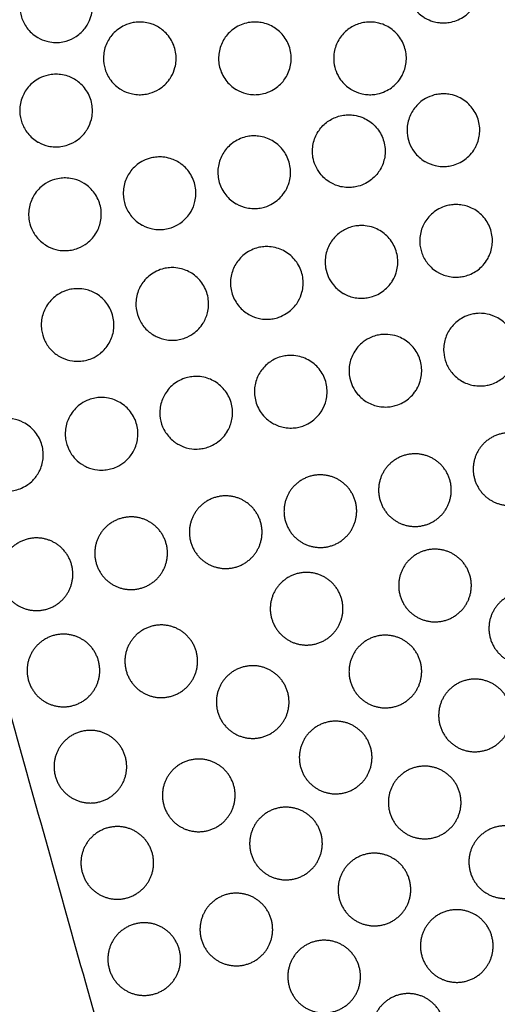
# Model space of a CAD drawing. Header units: millimetres. Extents: x -125 to 375, y 0 to 433.
# Tile 21 of 29: x 205 to 245, y 138 to 220. Entities that reach past the tile are written whole.
import ezdxf

# ---------------------------------------------------------------- set-up
doc = ezdxf.new("R2010")
doc.units = ezdxf.units.MM
doc.layers.add('Make2D$Visible$Curves', color=7, linetype='Continuous', true_color=0x000000)

msp = doc.modelspace()

# ---------------------------------------------------------------- linework, layer by layer
at = {"layer": 'Make2D$Visible$Curves', "color": 18, "lineweight": -3, "true_color": 0x000000}
for points in [[(250, 433.013), (187.5, 324.76), (125, 216.506)], [(125, 216.506), (187.5, 108.253), (250, 0)], [(250, 0), (225.153, 88.823), (200.305, 177.646)]]:
    msp.add_open_spline(points, degree=2, dxfattribs=at)
for points, knots in [([(242.912, 220.936), (242.774, 220.696), (242.602, 220.476), (242.116, 220.005), (241.777, 219.787), (241.206, 219.564), (240.999, 219.508), (240.645, 219.451), (240.501, 219.438), (240.221, 219.435), (240.086, 219.442), (239.783, 219.479), (239.616, 219.514), (239.23, 219.629), (239.016, 219.722), (238.814, 219.838), (238.762, 219.868), (238.711, 219.9), (238.34, 220.145), (238.063, 220.416), (237.844, 220.733), (237.656, 221.007), (237.514, 221.309), (237.343, 221.921), (237.307, 222.224), (237.327, 222.902), (237.409, 223.272), (237.697, 223.944), (237.894, 224.243), (238.368, 224.744), (238.638, 224.946), (239.191, 225.233), (239.466, 225.328), (239.912, 225.414), (240.077, 225.431), (240.376, 225.438), (240.51, 225.433), (240.79, 225.402), (240.935, 225.375), (241.294, 225.281), (241.503, 225.2), (242.048, 224.916), (242.355, 224.669), (242.86, 224.072), (243.051, 223.726), (243.292, 222.976), (243.337, 222.578), (243.273, 221.814), (243.173, 221.454), (242.98, 221.058), (242.947, 220.997), (242.912, 220.936)], [-4.745943, -4.745943, -4.745943, -4.745943, -3.909115, -3.909115, -2.705643, -2.705643, -2.060089, -2.060089, -1.623395, -1.623395, -1.216221, -1.216221, -0.70215, -0.70215, 0, 0, 0, 0.181168, 0.181168, 1.340413, 1.340413, 1.340413, 2.339328, 2.339328, 3.250118, 3.250118, 4.380486, 4.380486, 5.450589, 5.450589, 6.459345, 6.459345, 7.332177, 7.332177, 7.830675, 7.830675, 8.235342, 8.235342, 8.679636, 8.679636, 9.355147, 9.355147, 10.530906, 10.530906, 11.708204, 11.708204, 12.900025, 12.900025, 14.014477, 14.014477, 14.22502, 14.22502, 14.22502, 14.22502]), ([(210.944, 219.316), (210.883, 219.211), (210.817, 219.11), (210.539, 218.741), (210.289, 218.505), (209.75, 218.148), (209.473, 218.019), (208.995, 217.881), (208.805, 217.845), (208.449, 217.813), (208.284, 217.812), (207.932, 217.838), (207.748, 217.87), (207.315, 217.986), (207.072, 218.087), (206.846, 218.218), (206.825, 218.229), (206.805, 218.241), (206.454, 218.455), (206.165, 218.719), (205.933, 219.032), (205.734, 219.301), (205.582, 219.602), (205.391, 220.213), (205.345, 220.517), (205.346, 221.2), (205.418, 221.573), (205.69, 222.257), (205.881, 222.563), (206.39, 223.126), (206.715, 223.366), (207.313, 223.644), (207.561, 223.723), (207.992, 223.8), (208.171, 223.816), (208.517, 223.815), (208.683, 223.801), (209.047, 223.74), (209.244, 223.685), (209.735, 223.494), (210.015, 223.329), (210.563, 222.873), (210.812, 222.568), (211.18, 221.875), (211.295, 221.493), (211.368, 220.719), (211.331, 220.337), (211.157, 219.742), (211.063, 219.522), (210.944, 219.316)], [12.986303, 12.986303, 12.986303, 12.986303, 13.350697, 13.350697, 14.379391, 14.379391, 15.297648, 15.297648, 15.879236, 15.879236, 16.377555, 16.377555, 16.94175, 16.94175, 17.730787, 17.730787, 17.730787, 17.800935, 17.800935, 18.97193, 18.97193, 18.97193, 19.97983, 19.97983, 20.898331, 20.898331, 22.032454, 22.032454, 23.111317, 23.111317, 24.31792, 24.31792, 25.100176, 25.100176, 25.641593, 25.641593, 26.142895, 26.142895, 26.756979, 26.756979, 27.731624, 27.731624, 28.904427, 28.904427, 30.093131, 30.093131, 31.239727, 31.239727, 31.958233, 31.958233, 31.958233, 31.958233]), ([(217.853, 215.006), (217.808, 214.929), (217.76, 214.853), (217.477, 214.452), (217.183, 214.174), (216.606, 213.813), (216.348, 213.698), (215.904, 213.572), (215.726, 213.538), (215.388, 213.505), (215.23, 213.502), (214.888, 213.523), (214.706, 213.551), (214.257, 213.663), (213.997, 213.769), (213.755, 213.908), (213.745, 213.914), (213.734, 213.92), (213.391, 214.124), (213.098, 214.385), (212.864, 214.694), (212.655, 214.969), (212.496, 215.278), (212.298, 215.908), (212.252, 216.222), (212.259, 216.913), (212.333, 217.284), (212.607, 217.961), (212.798, 218.265), (213.307, 218.823), (213.633, 219.062), (214.22, 219.333), (214.456, 219.409), (214.867, 219.486), (215.037, 219.503), (215.368, 219.508), (215.527, 219.498), (215.881, 219.447), (216.074, 219.399), (216.565, 219.224), (216.849, 219.068), (217.409, 218.63), (217.666, 218.333), (218.056, 217.651), (218.182, 217.273), (218.279, 216.502), (218.254, 216.118), (218.09, 215.489), (217.987, 215.239), (217.853, 215.006)], [13.022769, 13.022769, 13.022769, 13.022769, 13.293641, 13.293641, 14.499654, 14.499654, 15.347095, 15.347095, 15.892555, 15.892555, 16.370012, 16.370012, 16.925081, 16.925081, 17.767961, 17.767961, 17.767961, 17.803317, 17.803317, 18.974073, 18.974073, 18.974073, 20.012692, 20.012692, 20.961424, 20.961424, 22.089033, 22.089033, 23.160267, 23.160267, 24.36594, 24.36594, 25.110735, 25.110735, 25.627053, 25.627053, 26.108773, 26.108773, 26.70677, 26.70677, 27.678985, 27.678985, 28.850787, 28.850787, 30.040013, 30.040013, 31.186732, 31.186732, 31.996842, 31.996842, 31.996842, 31.996842]), ([(227.353, 215.006), (227.272, 214.867), (227.18, 214.734), (226.825, 214.298), (226.512, 214.043), (225.939, 213.739), (225.706, 213.65), (225.305, 213.553), (225.142, 213.527), (224.828, 213.504), (224.679, 213.504), (224.349, 213.528), (224.17, 213.558), (223.736, 213.672), (223.487, 213.774), (223.255, 213.908), (223.235, 213.92), (223.216, 213.931), (222.865, 214.144), (222.576, 214.407), (222.346, 214.719), (222.109, 215.037), (221.938, 215.399), (221.755, 216.137), (221.733, 216.504), (221.82, 217.231), (221.932, 217.586), (222.268, 218.221), (222.485, 218.499), (223.039, 218.999), (223.383, 219.204), (223.954, 219.405), (224.157, 219.453), (224.516, 219.501), (224.67, 219.509), (224.977, 219.502), (225.129, 219.487), (225.479, 219.425), (225.674, 219.369), (226.204, 219.159), (226.517, 218.962), (227.074, 218.449), (227.307, 218.131), (227.64, 217.419), (227.735, 217.031), (227.768, 216.259), (227.713, 215.884), (227.528, 215.347), (227.448, 215.172), (227.353, 215.006)], [12.994815, 12.994815, 12.994815, 12.994815, 13.48189, 13.48189, 14.687058, 14.687058, 15.436835, 15.436835, 15.934243, 15.934243, 16.384984, 16.384984, 16.931498, 16.931498, 17.740515, 17.740515, 17.740515, 17.80897, 17.80897, 18.977117, 18.977117, 18.977117, 20.170503, 20.170503, 21.265292, 21.265292, 22.374923, 22.374923, 23.427314, 23.427314, 24.624787, 24.624787, 25.252865, 25.252865, 25.718651, 25.718651, 26.178538, 26.178538, 26.791129, 26.791129, 27.896609, 27.896609, 29.072411, 29.072411, 30.262817, 30.262817, 31.39374, 31.39374, 31.971932, 31.971932, 31.971932, 31.971932]), ([(236.853, 215.006), (236.745, 214.819), (236.617, 214.644), (236.202, 214.189), (235.876, 213.951), (235.312, 213.69), (235.099, 213.619), (234.733, 213.541), (234.583, 213.52), (234.291, 213.503), (234.15, 213.505), (233.834, 213.531), (233.66, 213.561), (233.232, 213.674), (232.985, 213.775), (232.755, 213.908), (232.727, 213.924), (232.699, 213.941), (232.344, 214.161), (232.058, 214.427), (231.83, 214.74), (231.673, 214.955), (231.545, 215.191), (231.363, 215.67), (231.304, 215.91), (231.231, 216.532), (231.258, 216.916), (231.451, 217.633), (231.607, 217.961), (232.015, 218.532), (232.26, 218.773), (232.813, 219.158), (233.117, 219.302), (233.613, 219.443), (233.793, 219.476), (234.115, 219.506), (234.257, 219.51), (234.547, 219.496), (234.695, 219.478), (235.05, 219.407), (235.255, 219.343), (235.814, 219.1), (236.142, 218.872), (236.688, 218.305), (236.901, 217.972), (237.191, 217.238), (237.262, 216.843), (237.246, 216.073), (237.17, 215.706), (236.977, 215.24), (236.919, 215.121), (236.853, 215.006)], [12.96302, 12.96302, 12.96302, 12.96302, 13.615322, 13.615322, 14.818006, 14.818006, 15.491672, 15.491672, 15.948312, 15.948312, 16.372974, 16.372974, 16.905496, 16.905496, 17.708151, 17.708151, 17.708151, 17.804994, 17.804994, 18.970605, 18.970605, 18.970605, 19.774151, 19.774151, 20.512855, 20.512855, 21.659387, 21.659387, 22.744911, 22.744911, 23.771375, 23.771375, 24.778401, 24.778401, 25.328164, 25.328164, 25.75573, 25.75573, 26.204804, 26.204804, 26.849395, 26.849395, 28.041692, 28.041692, 29.22, 29.22, 30.416503, 30.416503, 31.53444, 31.53444, 31.933625, 31.933625, 31.933625, 31.933625]), ([(210.944, 210.697), (210.903, 210.626), (210.859, 210.557), (210.618, 210.209), (210.378, 209.964), (209.859, 209.589), (209.59, 209.451), (209.125, 209.294), (208.938, 209.25), (208.585, 209.202), (208.42, 209.193), (208.067, 209.204), (207.88, 209.227), (207.415, 209.33), (207.144, 209.433), (206.876, 209.582), (206.861, 209.59), (206.846, 209.599), (206.524, 209.784), (206.24, 210.028), (206.007, 210.318), (205.797, 210.579), (205.632, 210.874), (205.417, 211.478), (205.359, 211.781), (205.334, 212.463), (205.391, 212.839), (205.634, 213.53), (205.812, 213.844), (206.297, 214.425), (206.612, 214.678), (207.194, 214.979), (207.435, 215.067), (207.859, 215.163), (208.037, 215.186), (208.381, 215.201), (208.548, 215.195), (208.917, 215.149), (209.118, 215.103), (209.623, 214.931), (209.914, 214.775), (210.484, 214.337), (210.744, 214.041), (211.139, 213.361), (211.268, 212.983), (211.369, 212.213), (211.347, 211.83), (211.186, 211.193), (211.082, 210.936), (210.944, 210.697)], [13.107375, 13.107375, 13.107375, 13.107375, 13.354226, 13.354226, 14.379654, 14.379654, 15.284555, 15.284555, 15.861932, 15.861932, 16.359919, 16.359919, 16.927467, 16.927467, 17.79817, 17.79817, 17.850867, 17.850867, 17.850867, 18.97162, 18.97162, 18.97162, 19.980755, 19.980755, 20.902497, 20.902497, 22.033552, 22.033552, 23.108822, 23.108822, 24.312646, 24.312646, 25.085169, 25.085169, 25.623967, 25.623967, 26.126282, 26.126282, 26.745987, 26.745987, 27.736613, 27.736613, 28.912586, 28.912586, 30.102974, 30.102974, 31.246586, 31.246586, 32.078995, 32.078995, 32.078995, 32.078995]), ([(242.912, 209.077), (242.802, 208.886), (242.672, 208.708), (242.253, 208.253), (241.93, 208.018), (241.385, 207.767), (241.192, 207.701), (240.857, 207.623), (240.716, 207.6), (240.44, 207.576), (240.304, 207.574), (239.991, 207.589), (239.816, 207.613), (239.352, 207.719), (239.073, 207.829), (238.814, 207.978), (238.801, 207.986), (238.787, 207.994), (238.441, 208.201), (238.151, 208.463), (237.917, 208.773), (237.74, 209.009), (237.598, 209.27), (237.403, 209.804), (237.345, 210.072), (237.294, 210.719), (237.336, 211.097), (237.551, 211.797), (237.715, 212.115), (238.174, 212.716), (238.478, 212.983), (239.057, 213.314), (239.305, 213.414), (239.717, 213.521), (239.874, 213.548), (240.165, 213.576), (240.299, 213.58), (240.584, 213.568), (240.735, 213.551), (241.12, 213.476), (241.35, 213.402), (241.922, 213.139), (242.241, 212.909), (242.775, 212.338), (242.984, 212.001), (243.261, 211.264), (243.326, 210.872), (243.301, 210.111), (243.221, 209.749), (243.03, 209.295), (242.974, 209.184), (242.912, 209.077)], [13.0113, 13.0113, 13.0113, 13.0113, 13.675639, 13.675639, 14.870697, 14.870697, 15.482924, 15.482924, 15.910861, 15.910861, 16.321209, 16.321209, 16.855164, 16.855164, 17.756232, 17.756232, 17.756232, 17.803993, 17.803993, 18.972929, 18.972929, 18.972929, 19.862879, 19.862879, 20.684433, 20.684433, 21.815921, 21.815921, 22.88586, 22.88586, 24.092653, 24.092653, 24.896284, 24.896284, 25.376021, 25.376021, 25.779336, 25.779336, 26.237426, 26.237426, 26.963167, 26.963167, 28.136464, 28.136464, 29.319683, 29.319683, 30.504023, 30.504023, 31.610075, 31.610075, 31.984229, 31.984229, 31.984229, 31.984229]), ([(231.004, 206.242), (230.668, 206.437), (230.373, 206.694), (230.135, 207.001), (229.979, 207.201), (229.85, 207.421), (229.657, 207.87), (229.589, 208.096), (229.484, 208.703), (229.491, 209.088), (229.645, 209.814), (229.783, 210.15), (230.16, 210.741), (230.391, 210.995), (230.923, 211.41), (231.218, 211.57), (231.708, 211.737), (231.887, 211.781), (232.211, 211.828), (232.354, 211.839), (232.648, 211.84), (232.799, 211.829), (233.164, 211.774), (233.374, 211.719), (233.947, 211.5), (234.285, 211.287), (234.856, 210.744), (235.085, 210.421), (235.407, 209.7), (235.495, 209.308), (235.513, 208.54), (235.453, 208.171), (235.267, 207.654), (235.192, 207.493), (235.103, 207.339), (235.018, 207.192), (234.921, 207.052), (234.556, 206.614), (234.243, 206.362), (233.693, 206.076), (233.486, 205.996), (233.125, 205.9), (232.975, 205.873), (232.682, 205.841), (232.539, 205.836), (232.216, 205.848), (232.036, 205.871), (231.559, 205.976), (231.271, 206.088), (231.005, 206.241)], [-1.171342, -1.171342, -1.171342, -1.171342, 0, 0, 0, 0.764612, 0.764612, 1.471994, 1.471994, 2.618111, 2.618111, 3.702223, 3.702223, 4.72782, 4.72782, 5.734738, 5.734738, 6.289021, 6.289021, 6.721961, 6.721961, 7.177931, 7.177931, 7.83345, 7.83345, 9.026817, 9.026817, 10.208409, 10.208409, 11.403856, 11.403856, 12.519735, 12.519735, 13.054739, 13.054739, 13.054739, 13.568858, 13.568858, 14.768653, 14.768653, 15.436478, 15.436478, 15.895317, 15.895317, 16.326424, 16.326424, 16.87227, 16.87227, 17.79924, 17.79924, 17.79924, 17.79924]), ([(227.294, 205.602), (227.235, 205.5), (227.17, 205.401), (226.859, 204.986), (226.559, 204.717), (226.007, 204.393), (225.785, 204.296), (225.397, 204.181), (225.237, 204.147), (224.927, 204.108), (224.777, 204.1), (224.443, 204.107), (224.259, 204.129), (223.784, 204.228), (223.501, 204.334), (223.224, 204.488), (223.21, 204.496), (223.196, 204.504), (222.874, 204.69), (222.589, 204.935), (222.355, 205.226), (222.109, 205.533), (221.926, 205.886), (221.714, 206.615), (221.677, 206.98), (221.735, 207.71), (221.832, 208.067), (222.141, 208.712), (222.344, 208.997), (222.868, 209.513), (223.195, 209.728), (223.742, 209.954), (223.94, 210.013), (224.293, 210.079), (224.446, 210.096), (224.753, 210.106), (224.906, 210.099), (225.263, 210.055), (225.465, 210.01), (226.017, 209.822), (226.348, 209.635), (226.934, 209.139), (227.18, 208.83), (227.542, 208.13), (227.653, 207.745), (227.717, 206.977), (227.678, 206.601), (227.503, 206.019), (227.411, 205.804), (227.294, 205.602)], [13.108936, 13.108936, 13.108936, 13.108936, 13.466376, 13.466376, 14.667955, 14.667955, 15.396268, 15.396268, 15.887945, 15.887945, 16.340193, 16.340193, 16.897045, 16.897045, 17.805595, 17.805595, 17.853779, 17.853779, 17.853779, 18.978298, 18.978298, 18.978298, 20.165013, 20.165013, 21.261408, 21.261408, 22.365856, 22.365856, 23.41276, 23.41276, 24.579595, 24.579595, 25.199347, 25.199347, 25.663827, 25.663827, 26.126704, 26.126704, 26.749455, 26.749455, 27.885565, 27.885565, 29.065758, 29.065758, 30.258207, 30.258207, 31.384615, 31.384615, 32.087234, 32.087234, 32.087234, 32.087234]), ([(219.485, 203.865), (219.454, 203.811), (219.42, 203.757), (219.164, 203.371), (218.879, 203.087), (218.327, 202.72), (218.089, 202.604), (217.674, 202.465), (217.504, 202.424), (217.176, 202.375), (217.019, 202.364), (216.674, 202.367), (216.487, 202.386), (216.014, 202.48), (215.736, 202.579), (215.446, 202.734), (215.416, 202.75), (215.387, 202.767), (215.08, 202.944), (214.806, 203.175), (214.579, 203.448), (214.353, 203.721), (214.177, 204.031), (213.95, 204.672), (213.892, 204.995), (213.882, 205.693), (213.946, 206.063), (214.198, 206.742), (214.379, 207.049), (214.868, 207.62), (215.185, 207.868), (215.749, 208.151), (215.969, 208.231), (216.357, 208.323), (216.521, 208.348), (216.847, 208.369), (217.007, 208.367), (217.369, 208.333), (217.57, 208.294), (218.095, 208.133), (218.405, 207.976), (218.994, 207.536), (219.259, 207.244), (219.663, 206.569), (219.798, 206.192), (219.91, 205.426), (219.894, 205.045), (219.74, 204.391), (219.631, 204.118), (219.485, 203.865)], [13.159644, 13.159644, 13.159644, 13.159644, 13.350116, 13.350116, 14.551921, 14.551921, 15.345916, 15.345916, 15.872536, 15.872536, 16.346356, 16.346356, 16.913407, 16.913407, 17.801159, 17.801159, 17.903926, 17.903926, 17.903926, 18.975142, 18.975142, 18.975142, 20.041755, 20.041755, 21.022162, 21.022162, 22.141339, 22.141339, 23.203394, 23.203394, 24.40404, 24.40404, 25.105926, 25.105926, 25.607719, 25.607719, 26.089542, 26.089542, 26.706798, 26.706798, 27.746182, 27.746182, 28.92438, 28.92438, 30.116732, 30.116732, 31.254165, 31.254165, 32.134786, 32.134786, 32.134786, 32.134786]), ([(211.676, 202.128), (211.481, 201.79), (211.221, 201.493), (210.681, 201.075), (210.424, 200.931), (209.975, 200.759), (209.793, 200.708), (209.445, 200.646), (209.281, 200.631), (208.927, 200.626), (208.738, 200.641), (208.262, 200.726), (207.981, 200.82), (207.671, 200.978), (207.624, 201.003), (207.578, 201.03), (207.287, 201.198), (207.027, 201.413), (206.807, 201.668), (206.606, 201.901), (206.441, 202.164), (206.209, 202.708), (206.135, 202.982), (206.054, 203.638), (206.079, 204.018), (206.265, 204.731), (206.417, 205.059), (206.852, 205.679), (207.145, 205.957), (207.711, 206.313), (207.958, 206.424), (208.391, 206.554), (208.57, 206.59), (208.915, 206.628), (209.08, 206.633), (209.443, 206.612), (209.639, 206.582), (210.128, 206.455), (210.412, 206.333), (211.002, 205.962), (211.289, 205.693), (211.747, 205.054), (211.912, 204.69), (212.087, 203.931), (212.101, 203.545), (211.987, 202.81), (211.867, 202.466), (211.685, 202.144), (211.681, 202.136), (211.676, 202.128)], [13.215068, 13.215068, 13.215068, 13.215068, 14.390313, 14.390313, 15.272335, 15.272335, 15.841462, 15.841462, 16.337552, 16.337552, 16.909201, 16.909201, 17.797762, 17.797762, 17.959527, 17.959527, 17.959527, 18.973066, 18.973066, 18.973066, 19.901659, 19.901659, 20.75354, 20.75354, 21.889449, 21.889449, 22.967713, 22.967713, 24.170097, 24.170097, 24.983435, 24.983435, 25.53299, 25.53299, 26.031159, 26.031159, 26.628399, 26.628399, 27.556365, 27.556365, 28.731489, 28.731489, 29.923377, 29.923377, 31.075542, 31.075542, 32.160451, 32.160451, 32.188134, 32.188134, 32.188134, 32.188134]), ([(243.956, 199.936), (243.85, 199.752), (243.724, 199.58), (243.334, 199.149), (243.039, 198.924), (242.54, 198.672), (242.362, 198.603), (242.046, 198.513), (241.91, 198.484), (241.639, 198.446), (241.504, 198.436), (241.188, 198.435), (241.007, 198.451), (240.498, 198.542), (240.18, 198.656), (239.877, 198.827), (239.868, 198.832), (239.858, 198.838), (239.531, 199.027), (239.242, 199.276), (239.007, 199.573), (238.805, 199.827), (238.646, 200.112), (238.433, 200.703), (238.374, 201.002), (238.345, 201.675), (238.397, 202.045), (238.628, 202.727), (238.796, 203.036), (239.264, 203.621), (239.572, 203.879), (240.12, 204.178), (240.329, 204.263), (240.688, 204.364), (240.832, 204.393), (241.111, 204.429), (241.244, 204.437), (241.541, 204.435), (241.705, 204.42), (242.135, 204.346), (242.397, 204.264), (242.988, 203.983), (243.299, 203.755), (243.827, 203.185), (244.035, 202.846), (244.307, 202.11), (244.369, 201.723), (244.344, 200.971), (244.266, 200.613), (244.076, 200.16), (244.02, 200.046), (243.956, 199.936)], [13.09011, 13.09011, 13.09011, 13.09011, 13.730462, 13.730462, 14.838969, 14.838969, 15.414076, 15.414076, 15.83124, 15.83124, 16.239935, 16.239935, 16.785931, 16.785931, 17.800372, 17.800372, 17.834372, 17.834372, 17.834372, 18.976499, 18.976499, 18.976499, 19.954768, 19.954768, 20.86789, 20.86789, 21.981515, 21.981515, 23.032972, 23.032972, 24.232975, 24.232975, 24.912351, 24.912351, 25.3568, 25.3568, 25.75961, 25.75961, 26.253521, 26.253521, 27.077921, 27.077921, 28.230114, 28.230114, 29.420148, 29.420148, 30.590188, 30.590188, 31.682569, 31.682569, 32.06661, 32.06661, 32.06661, 32.06661]), ([(236.147, 198.199), (236.081, 198.085), (236.008, 197.975), (235.684, 197.554), (235.38, 197.29), (234.85, 196.987), (234.656, 196.903), (234.312, 196.794), (234.167, 196.759), (233.879, 196.714), (233.736, 196.701), (233.407, 196.696), (233.222, 196.711), (232.718, 196.798), (232.408, 196.905), (232.098, 197.073), (232.073, 197.087), (232.049, 197.101), (231.736, 197.281), (231.458, 197.517), (231.229, 197.797), (231.059, 198.004), (230.917, 198.234), (230.706, 198.708), (230.634, 198.948), (230.528, 199.567), (230.535, 199.947), (230.686, 200.665), (230.821, 200.998), (231.191, 201.585), (231.418, 201.837), (231.921, 202.237), (232.188, 202.39), (232.637, 202.562), (232.806, 202.611), (233.117, 202.671), (233.258, 202.688), (233.554, 202.703), (233.708, 202.699), (234.09, 202.659), (234.315, 202.608), (234.904, 202.404), (235.246, 202.204), (235.834, 201.682), (236.074, 201.366), (236.419, 200.656), (236.52, 200.27), (236.565, 199.506), (236.519, 199.137), (236.341, 198.581), (236.254, 198.384), (236.147, 198.199)], [13.139103, 13.139103, 13.139103, 13.139103, 13.535727, 13.535727, 14.736974, 14.736974, 15.374027, 15.374027, 15.823232, 15.823232, 16.255145, 16.255145, 16.816045, 16.816045, 17.798512, 17.798512, 17.883297, 17.883297, 17.883297, 18.975002, 18.975002, 18.975002, 19.784063, 19.784063, 20.537595, 20.537595, 21.672332, 21.672332, 22.744375, 22.744375, 23.757868, 23.757868, 24.679772, 24.679772, 25.208546, 25.208546, 25.635905, 25.635905, 26.100959, 26.100959, 26.79595, 26.79595, 27.980735, 27.980735, 29.167319, 29.167319, 30.358085, 30.358085, 31.468307, 31.468307, 32.114105, 32.114105, 32.114105, 32.114105]), ([(228.338, 196.462), (228.295, 196.388), (228.25, 196.316), (227.973, 195.92), (227.683, 195.642), (227.152, 195.305), (226.943, 195.204), (226.574, 195.076), (226.419, 195.035), (226.115, 194.981), (225.965, 194.966), (225.627, 194.958), (225.438, 194.971), (224.942, 195.053), (224.641, 195.153), (224.32, 195.319), (224.279, 195.341), (224.24, 195.364), (223.942, 195.535), (223.676, 195.757), (223.454, 196.019), (223.201, 196.316), (223.009, 196.659), (222.775, 197.376), (222.726, 197.74), (222.76, 198.469), (222.844, 198.827), (223.129, 199.479), (223.321, 199.77), (223.816, 200.295), (224.123, 200.517), (224.645, 200.762), (224.836, 200.829), (225.18, 200.913), (225.331, 200.938), (225.638, 200.964), (225.793, 200.965), (226.158, 200.94), (226.365, 200.903), (226.943, 200.738), (227.294, 200.558), (227.908, 200.072), (228.166, 199.77), (228.552, 199.079), (228.676, 198.695), (228.763, 197.928), (228.735, 197.553), (228.571, 196.936), (228.47, 196.691), (228.338, 196.462)], [13.19887, 13.19887, 13.19887, 13.19887, 13.455026, 13.455026, 14.65226, 14.65226, 15.349476, 15.349476, 15.831102, 15.831102, 16.283305, 16.283305, 16.852564, 16.852564, 17.804479, 17.804479, 17.943546, 17.943546, 17.943546, 18.981452, 18.981452, 18.981452, 20.156798, 20.156798, 21.252742, 21.252742, 22.351674, 22.351674, 23.392265, 23.392265, 24.523254, 24.523254, 25.130922, 25.130922, 25.591375, 25.591375, 26.060531, 26.060531, 26.695011, 26.695011, 27.874504, 27.874504, 29.059485, 29.059485, 30.262192, 30.262192, 31.383001, 31.383001, 32.180322, 32.180322, 32.180322, 32.180322]), ([(220.529, 194.725), (220.513, 194.697), (220.496, 194.669), (220.269, 194.303), (219.993, 194.01), (219.462, 193.633), (219.238, 193.513), (218.842, 193.361), (218.677, 193.314), (218.355, 193.251), (218.199, 193.233), (217.851, 193.22), (217.66, 193.231), (217.17, 193.307), (216.877, 193.399), (216.544, 193.563), (216.487, 193.594), (216.431, 193.627), (216.15, 193.789), (215.897, 193.996), (215.681, 194.24), (215.449, 194.502), (215.265, 194.804), (215.019, 195.434), (214.95, 195.754), (214.916, 196.449), (214.967, 196.819), (215.195, 197.504), (215.363, 197.816), (215.829, 198.402), (216.136, 198.661), (216.682, 198.962), (216.891, 199.048), (217.266, 199.155), (217.427, 199.187), (217.75, 199.223), (217.91, 199.229), (218.278, 199.212), (218.485, 199.18), (219.033, 199.038), (219.361, 198.886), (219.975, 198.455), (220.248, 198.169), (220.673, 197.504), (220.818, 197.131), (220.951, 196.369), (220.945, 195.99), (220.804, 195.306), (220.689, 195.003), (220.529, 194.725)], [13.253551, 13.253551, 13.253551, 13.253551, 13.350796, 13.350796, 14.549428, 14.549428, 15.312191, 15.312191, 15.828376, 15.828376, 16.301346, 16.301346, 16.878405, 16.878405, 17.801028, 17.801028, 17.99787, 17.99787, 17.99787, 18.978608, 18.978608, 18.978608, 20.036339, 20.036339, 21.015535, 21.015535, 22.130407, 22.130407, 23.187128, 23.187128, 24.383918, 24.383918, 25.06479, 25.06479, 25.559896, 25.559896, 26.042887, 26.042887, 26.672556, 26.672556, 27.753761, 27.753761, 28.936723, 28.936723, 30.131992, 30.131992, 31.264354, 31.264354, 32.232159, 32.232159, 32.232159, 32.232159]), ([(212.72, 192.988), (212.533, 192.664), (212.287, 192.379), (211.78, 191.972), (211.54, 191.83), (211.116, 191.651), (210.94, 191.596), (210.601, 191.522), (210.438, 191.5), (210.081, 191.482), (209.887, 191.49), (209.402, 191.56), (209.117, 191.645), (208.771, 191.807), (208.695, 191.847), (208.621, 191.889), (208.358, 192.042), (208.119, 192.233), (207.912, 192.458), (207.698, 192.691), (207.522, 192.956), (207.27, 193.51), (207.189, 193.792), (207.098, 194.454), (207.118, 194.832), (207.291, 195.543), (207.436, 195.871), (207.858, 196.497), (208.145, 196.779), (208.692, 197.137), (208.923, 197.25), (209.334, 197.388), (209.508, 197.429), (209.847, 197.48), (210.012, 197.49), (210.381, 197.483), (210.584, 197.459), (211.1, 197.342), (211.404, 197.219), (212.016, 196.846), (212.307, 196.58), (212.774, 195.945), (212.943, 195.582), (213.126, 194.826), (213.145, 194.443), (213.041, 193.711), (212.928, 193.369), (212.745, 193.032), (212.732, 193.01), (212.72, 192.988)], [13.312009, 13.312009, 13.312009, 13.312009, 14.435916, 14.435916, 15.270429, 15.270429, 15.823863, 15.823863, 16.318455, 16.318455, 16.903194, 16.903194, 17.798236, 17.798236, 18.056451, 18.056451, 18.056451, 18.976613, 18.976613, 18.976613, 19.93075, 19.93075, 20.810499, 20.810499, 21.939864, 21.939864, 23.010802, 23.010802, 24.209748, 24.209748, 24.9814, 24.9814, 25.517714, 25.517714, 26.016655, 26.016655, 26.631371, 26.631371, 27.61434, 27.61434, 28.79489, 28.79489, 29.990098, 29.990098, 31.135052, 31.135052, 32.212255, 32.212255, 32.288622, 32.288622, 32.288622, 32.288622]), ([(245.932, 190.951), (245.843, 190.796), (245.74, 190.65), (245.393, 190.24), (245.115, 190.01), (244.644, 189.746), (244.478, 189.671), (244.178, 189.569), (244.047, 189.534), (243.78, 189.481), (243.644, 189.464), (243.317, 189.445), (243.126, 189.452), (242.575, 189.525), (242.225, 189.639), (241.88, 189.826), (241.857, 189.839), (241.834, 189.853), (241.518, 190.035), (241.238, 190.273), (241.007, 190.556), (240.808, 190.801), (240.649, 191.075), (240.428, 191.648), (240.362, 191.942), (240.315, 192.607), (240.357, 192.975), (240.566, 193.659), (240.724, 193.97), (241.17, 194.566), (241.468, 194.833), (241.992, 195.142), (242.184, 195.229), (242.519, 195.341), (242.657, 195.377), (242.928, 195.426), (243.061, 195.441), (243.362, 195.455), (243.53, 195.449), (243.988, 195.393), (244.271, 195.315), (244.89, 195.044), (245.209, 194.823), (245.755, 194.266), (245.973, 193.931), (246.263, 193.204), (246.336, 192.821), (246.332, 192.074), (246.265, 191.717), (246.079, 191.231), (246.011, 191.088), (245.932, 190.951)], [-4.744852, -4.744852, -4.744852, -4.744852, -4.207575, -4.207575, -3.129133, -3.129133, -2.581738, -2.581738, -2.174103, -2.174103, -1.760197, -1.760197, -1.185243, -1.185243, -0.080705, -0.080705, 0, 0, 0, 1.103153, 1.103153, 1.103153, 2.055061, 2.055061, 2.955981, 2.955981, 4.062336, 4.062336, 5.104875, 5.104875, 6.2995, 6.2995, 6.934406, 6.934406, 7.364355, 7.364355, 7.765883, 7.765883, 8.274503, 8.274503, 9.156913, 9.156913, 10.317279, 10.317279, 11.51275, 11.51275, 12.67633, 12.67633, 13.761037, 13.761037, 14.239075, 14.239075, 14.239075, 14.239075]), ([(238.123, 189.213), (238.066, 189.115), (238.003, 189.019), (237.703, 188.614), (237.412, 188.349), (236.91, 188.045), (236.732, 187.96), (236.411, 187.844), (236.271, 187.804), (235.991, 187.747), (235.85, 187.728), (235.518, 187.707), (235.327, 187.714), (234.791, 187.784), (234.454, 187.889), (234.103, 188.071), (234.064, 188.093), (234.025, 188.115), (233.725, 188.288), (233.458, 188.512), (233.234, 188.776), (233.071, 188.969), (232.932, 189.182), (232.719, 189.625), (232.641, 189.851), (232.513, 190.452), (232.503, 190.831), (232.622, 191.552), (232.742, 191.889), (233.115, 192.544), (233.379, 192.848), (233.907, 193.254), (234.139, 193.388), (234.537, 193.551), (234.692, 193.6), (234.986, 193.668), (235.123, 193.69), (235.42, 193.716), (235.58, 193.717), (235.993, 193.688), (236.244, 193.637), (236.856, 193.43), (237.2, 193.233), (237.793, 192.716), (238.037, 192.4), (238.387, 191.694), (238.49, 191.312), (238.543, 190.556), (238.501, 190.19), (238.328, 189.621), (238.237, 189.411), (238.123, 189.213)], [13.192317, 13.192317, 13.192317, 13.192317, 13.536066, 13.536066, 14.709521, 14.709521, 15.302791, 15.302791, 15.738201, 15.738201, 16.167397, 16.167397, 16.742099, 16.742099, 17.800333, 17.800333, 17.93723, 17.93723, 17.93723, 18.983474, 18.983474, 18.983474, 19.746738, 19.746738, 20.465492, 20.465492, 21.597313, 21.597313, 22.664507, 22.664507, 23.864431, 23.864431, 24.667496, 24.667496, 25.159877, 25.159877, 25.576596, 25.576596, 26.059101, 26.059101, 26.82795, 26.82795, 28.013148, 28.013148, 29.206247, 29.206247, 30.387431, 30.387431, 31.487907, 31.487907, 32.175791, 32.175791, 32.175791, 32.175791]), ([(230.314, 187.476), (230.284, 187.426), (230.254, 187.376), (230.003, 186.996), (229.721, 186.711), (229.211, 186.367), (229.018, 186.265), (228.67, 186.128), (228.521, 186.082), (228.224, 186.016), (228.075, 185.994), (227.732, 185.97), (227.538, 185.975), (227.011, 186.041), (226.687, 186.138), (226.328, 186.316), (226.271, 186.346), (226.215, 186.378), (225.933, 186.541), (225.679, 186.75), (225.463, 186.995), (225.198, 187.296), (224.996, 187.648), (224.748, 188.391), (224.698, 188.774), (224.742, 189.516), (224.829, 189.87), (225.116, 190.512), (225.307, 190.798), (225.779, 191.293), (226.055, 191.499), (226.531, 191.739), (226.709, 191.809), (227.036, 191.902), (227.183, 191.933), (227.487, 191.972), (227.644, 191.98), (228.026, 191.969), (228.249, 191.937), (228.85, 191.782), (229.211, 191.607), (229.841, 191.13), (230.105, 190.832), (230.505, 190.15), (230.636, 189.771), (230.738, 189.01), (230.719, 188.638), (230.565, 187.996), (230.458, 187.726), (230.314, 187.476)], [13.256095, 13.256095, 13.256095, 13.256095, 13.431758, 13.431758, 14.626128, 14.626128, 15.283825, 15.283825, 15.752035, 15.752035, 16.203915, 16.203915, 16.790385, 16.790385, 17.805879, 17.805879, 18.001452, 18.001452, 18.001452, 18.988567, 18.988567, 18.988567, 20.199568, 20.199568, 21.351911, 21.351911, 22.43812, 22.43812, 23.465434, 23.465434, 24.495996, 24.495996, 25.07116, 25.07116, 25.522107, 25.522107, 25.996829, 25.996829, 26.675516, 26.675516, 27.873006, 27.873006, 29.063675, 29.063675, 30.260411, 30.260411, 31.374655, 31.374655, 32.244662, 32.244662, 32.244662, 32.244662]), ([(222.504, 185.739), (222.499, 185.731), (222.494, 185.722), (222.287, 185.37), (222.018, 185.072), (221.507, 184.691), (221.299, 184.571), (220.926, 184.413), (220.768, 184.361), (220.454, 184.286), (220.299, 184.261), (219.948, 184.233), (219.752, 184.237), (219.237, 184.297), (218.924, 184.386), (218.555, 184.56), (218.48, 184.599), (218.406, 184.641), (218.142, 184.794), (217.901, 184.987), (217.694, 185.213), (217.461, 185.467), (217.274, 185.759), (217.016, 186.374), (216.939, 186.69), (216.887, 187.38), (216.927, 187.749), (217.134, 188.437), (217.292, 188.752), (217.738, 189.351), (218.037, 189.619), (218.565, 189.932), (218.763, 190.021), (219.121, 190.139), (219.278, 190.177), (219.593, 190.227), (219.751, 190.239), (220.123, 190.239), (220.336, 190.216), (220.911, 190.091), (221.26, 189.943), (221.9, 189.516), (222.181, 189.235), (222.623, 188.575), (222.777, 188.2), (222.923, 187.438), (222.924, 187.061), (222.794, 186.358), (222.675, 186.035), (222.504, 185.739)], [13.315054, 13.315054, 13.315054, 13.315054, 13.345627, 13.345627, 14.542098, 14.542098, 15.262789, 15.262789, 15.764308, 15.764308, 16.235826, 16.235826, 16.827435, 16.827435, 17.803346, 17.803346, 18.060172, 18.060172, 18.060172, 18.985825, 18.985825, 18.985825, 20.025703, 20.025703, 20.998174, 20.998174, 22.108111, 22.108111, 23.158555, 23.158555, 24.355256, 24.355256, 25.007032, 25.007032, 25.492172, 25.492172, 25.970602, 25.970602, 26.6147, 26.6147, 27.749986, 27.749986, 28.938148, 28.938148, 30.14805, 30.14805, 31.27395, 31.27395, 32.30088, 32.30088, 32.30088, 32.30088]), ([(214.695, 184.002), (214.518, 183.695), (214.287, 183.422), (213.812, 183.027), (213.589, 182.886), (213.189, 182.702), (213.021, 182.642), (212.69, 182.557), (212.529, 182.529), (212.17, 182.497), (211.972, 182.498), (211.466, 182.553), (211.164, 182.634), (210.783, 182.803), (210.689, 182.851), (210.597, 182.904), (210.351, 183.046), (210.125, 183.223), (209.928, 183.43), (209.708, 183.66), (209.526, 183.924), (209.262, 184.479), (209.174, 184.764), (209.075, 185.426), (209.089, 185.802), (209.25, 186.511), (209.388, 186.839), (209.797, 187.469), (210.078, 187.756), (210.605, 188.116), (210.82, 188.228), (211.208, 188.373), (211.376, 188.419), (211.709, 188.482), (211.873, 188.498), (212.247, 188.506), (212.456, 188.488), (212.999, 188.384), (213.324, 188.262), (213.958, 187.888), (214.254, 187.624), (214.73, 186.994), (214.904, 186.632), (215.097, 185.881), (215.121, 185.5), (215.029, 184.772), (214.922, 184.43), (214.737, 184.077), (214.717, 184.039), (214.695, 184.002)], [13.376605, 13.376605, 13.376605, 13.376605, 14.445199, 14.445199, 15.235085, 15.235085, 15.772511, 15.772511, 16.264486, 16.264486, 16.861273, 16.861273, 17.800842, 17.800842, 18.121673, 18.121673, 18.121673, 18.983403, 18.983403, 18.983403, 19.944396, 19.944396, 20.837892, 20.837892, 21.960972, 21.960972, 23.024526, 23.024526, 24.219792, 24.219792, 24.946534, 24.946534, 25.469427, 25.469427, 25.967984, 25.967984, 26.59896, 26.59896, 27.638322, 27.638322, 28.824149, 28.824149, 30.022932, 30.022932, 31.161372, 31.161372, 32.231159, 32.231159, 32.360008, 32.360008, 32.360008, 32.360008]), ([(206.886, 182.265), (206.738, 182.009), (206.553, 181.776), (206.126, 181.377), (205.889, 181.212), (205.461, 180.997), (205.282, 180.928), (204.934, 180.83), (204.766, 180.799), (204.398, 180.761), (204.198, 180.76), (203.701, 180.808), (203.409, 180.881), (203.014, 181.046), (202.899, 181.103), (202.788, 181.167), (202.561, 181.298), (202.351, 181.459), (202.164, 181.646), (201.968, 181.843), (201.799, 182.067), (201.539, 182.537), (201.443, 182.778), (201.287, 183.396), (201.264, 183.778), (201.36, 184.51), (201.47, 184.855), (201.825, 185.523), (202.08, 185.834), (202.603, 186.263), (202.842, 186.408), (203.271, 186.594), (203.451, 186.652), (203.802, 186.73), (203.972, 186.753), (204.346, 186.771), (204.55, 186.761), (205.06, 186.681), (205.358, 186.585), (205.987, 186.269), (206.299, 186.026), (206.815, 185.43), (207.013, 185.081), (207.257, 184.34), (207.306, 183.957), (207.259, 183.216), (207.172, 182.864), (206.983, 182.443), (206.937, 182.353), (206.886, 182.265)], [-4.744943, -4.744943, -4.744943, -4.744943, -3.852544, -3.852544, -2.986572, -2.986572, -2.41013, -2.41013, -1.896552, -1.896552, -1.294224, -1.294224, -0.387766, -0.387766, 0, 0, 0, 0.795205, 0.795205, 0.795205, 1.636675, 1.636675, 2.416694, 2.416694, 3.557282, 3.557282, 4.637222, 4.637222, 5.834017, 5.834017, 6.672399, 6.672399, 7.241998, 7.241998, 7.757903, 7.757903, 8.373028, 8.373028, 9.315615, 9.315615, 10.498745, 10.498745, 11.697338, 11.697338, 12.849408, 12.849408, 13.932113, 13.932113, 14.237174, 14.237174, 14.237174, 14.237174])]:
    msp.add_open_spline(points, degree=3, knots=knots, dxfattribs=at)
for points, weights, knots in [([(231.004, 206.242), (231.004, 206.242), (231.005, 206.241), (231.005, 206.241), (231.006, 206.241)], [0.999726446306, 0.99986315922, 1, 0.999977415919, 0.999954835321], [9.422576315, 9.422576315, 9.422576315, 9.424777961, 9.424777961, 9.425141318, 9.425141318, 9.425141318]), ([(243.175, 184.087), (244.675, 186.685), (247.273, 185.185), (249.871, 183.685), (248.371, 181.087), (246.871, 178.489), (244.273, 179.989), (241.675, 181.489), (243.175, 184.087)], [1, 0.707106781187, 1, 0.707106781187, 1, 0.707106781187, 0.999999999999, 0.707106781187, 1], [6.017726, 6.017726, 6.017726, 12.035452, 12.035452, 18.053177, 18.053177, 24.070903, 24.070903, 30.088629, 30.088629, 30.088629]), ([(235.366, 182.35), (236.866, 184.948), (239.464, 183.448), (242.062, 181.948), (240.562, 179.35), (239.062, 176.752), (236.464, 178.252), (233.866, 179.752), (235.366, 182.35)], [1, 0.707106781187, 1, 0.707106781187, 1, 0.707106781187, 0.999999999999, 0.707106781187, 1], [6.017726, 6.017726, 6.017726, 12.035452, 12.035452, 18.053177, 18.053177, 24.070903, 24.070903, 30.088629, 30.088629, 30.088629]), ([(227.557, 180.613), (229.057, 183.211), (231.655, 181.711), (234.253, 180.211), (232.753, 177.613), (231.253, 175.015), (228.655, 176.515), (226.057, 178.015), (227.557, 180.613)], [1, 0.707106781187, 1, 0.707106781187, 1, 0.707106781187, 0.999999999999, 0.707106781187, 1], [6.017726, 6.017726, 6.017726, 12.035452, 12.035452, 18.053177, 18.053177, 24.070903, 24.070903, 30.088629, 30.088629, 30.088629]), ([(219.748, 178.876), (221.248, 181.474), (223.846, 179.974), (226.444, 178.474), (224.944, 175.876), (223.444, 173.278), (220.846, 174.778), (218.248, 176.278), (219.748, 178.876)], [1, 0.707106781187, 1, 0.707106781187, 1, 0.707106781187, 0.999999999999, 0.707106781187, 1], [6.017726, 6.017726, 6.017726, 12.035452, 12.035452, 18.053177, 18.053177, 24.070903, 24.070903, 30.088629, 30.088629, 30.088629]), ([(211.939, 177.139), (213.439, 179.737), (216.037, 178.237), (218.635, 176.737), (217.135, 174.139), (215.635, 171.541), (213.037, 173.041), (210.439, 174.541), (211.939, 177.139)], [1, 0.707106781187, 1, 0.707106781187, 1, 0.707106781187, 0.999999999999, 0.707106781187, 1], [6.017726, 6.017726, 6.017726, 12.035452, 12.035452, 18.053177, 18.053177, 24.070903, 24.070903, 30.088629, 30.088629, 30.088629]), ([(204.129, 175.402), (205.629, 178), (208.228, 176.5), (210.826, 175), (209.326, 172.402), (207.826, 169.804), (205.228, 171.304), (202.629, 172.804), (204.129, 175.402)], [1, 0.707106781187, 1, 0.707106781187, 1, 0.707106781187, 0.999999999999, 0.707106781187, 1], [6.017726, 6.017726, 6.017726, 12.035452, 12.035452, 18.053177, 18.053177, 24.070903, 24.070903, 30.088629, 30.088629, 30.088629]), ([(237.022, 174.472), (238.522, 177.07), (241.121, 175.57), (243.719, 174.07), (242.219, 171.472), (240.719, 168.874), (238.121, 170.374), (235.522, 171.874), (237.022, 174.472)], [1, 0.707106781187, 1, 0.707106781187, 1, 0.707106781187, 0.999999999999, 0.707106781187, 1], [6.017726, 6.017726, 6.017726, 12.035452, 12.035452, 18.053177, 18.053177, 24.070903, 24.070903, 30.088629, 30.088629, 30.088629]), ([(226.424, 172.556), (227.924, 175.154), (230.522, 173.654), (233.121, 172.154), (231.621, 169.556), (230.121, 166.958), (227.522, 168.458), (224.924, 169.958), (226.424, 172.556)], [1, 0.707106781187, 1, 0.707106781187, 1, 0.707106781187, 0.999999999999, 0.707106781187, 1], [6.017726, 6.017726, 6.017726, 12.035452, 12.035452, 18.053177, 18.053177, 24.070903, 24.070903, 30.088629, 30.088629, 30.088629]), ([(244.471, 170.931), (245.971, 173.529), (248.569, 172.029), (251.167, 170.529), (249.667, 167.931), (248.167, 165.333), (245.569, 166.833), (242.971, 168.333), (244.471, 170.931)], [1, 0.707106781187, 1, 0.707106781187, 1, 0.707106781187, 0.999999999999, 0.707106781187, 1], [6.017726, 6.017726, 6.017726, 12.035452, 12.035452, 18.053177, 18.053177, 24.070903, 24.070903, 30.088629, 30.088629, 30.088629]), ([(214.426, 168.216), (215.926, 170.814), (218.524, 169.314), (221.122, 167.814), (219.622, 165.216), (218.122, 162.618), (215.524, 164.118), (212.926, 165.618), (214.426, 168.216)], [1, 0.707106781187, 1, 0.707106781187, 1, 0.707106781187, 0.999999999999, 0.707106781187, 1], [6.017726, 6.017726, 6.017726, 12.035452, 12.035452, 18.053177, 18.053177, 24.070903, 24.070903, 30.088629, 30.088629, 30.088629]), ([(206.352, 167.457), (207.852, 170.055), (210.45, 168.555), (213.048, 167.055), (211.548, 164.457), (210.048, 161.859), (207.45, 163.359), (204.852, 164.859), (206.352, 167.457)], [1, 0.707106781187, 1, 0.707106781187, 1, 0.707106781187, 0.999999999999, 0.707106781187, 1], [6.017726, 6.017726, 6.017726, 12.035452, 12.035452, 18.053177, 18.053177, 24.070903, 24.070903, 30.088629, 30.088629, 30.088629]), ([(232.922, 167.37), (234.422, 169.968), (237.021, 168.468), (239.619, 166.968), (238.119, 164.37), (236.619, 161.772), (234.021, 163.272), (231.422, 164.772), (232.922, 167.37)], [1, 0.707106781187, 1, 0.707106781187, 1, 0.707106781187, 0.999999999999, 0.707106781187, 1], [6.017726, 6.017726, 6.017726, 12.035452, 12.035452, 18.053177, 18.053177, 24.070903, 24.070903, 30.088629, 30.088629, 30.088629]), ([(221.974, 164.849), (223.474, 167.447), (226.072, 165.947), (228.671, 164.447), (227.171, 161.849), (225.671, 159.25), (223.072, 160.75), (220.474, 162.25), (221.974, 164.849)], [1, 0.707106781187, 1, 0.707106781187, 1, 0.707106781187, 0.999999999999, 0.707106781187, 1], [6.017726, 6.017726, 6.017726, 12.035452, 12.035452, 18.053177, 18.053177, 24.070903, 24.070903, 30.088629, 30.088629, 30.088629]), ([(240.321, 163.743), (241.821, 166.341), (244.419, 164.841), (247.017, 163.341), (245.517, 160.743), (244.017, 158.145), (241.419, 159.645), (238.821, 161.145), (240.321, 163.743)], [1, 0.707106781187, 1, 0.707106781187, 1, 0.707106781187, 0.999999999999, 0.707106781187, 1], [6.017726, 6.017726, 6.017726, 12.035452, 12.035452, 18.053177, 18.053177, 24.070903, 24.070903, 30.088629, 30.088629, 30.088629]), ([(208.575, 159.512), (210.075, 162.11), (212.673, 160.61), (215.271, 159.11), (213.771, 156.512), (212.271, 153.914), (209.673, 155.414), (207.075, 156.914), (208.575, 159.512)], [1, 0.707106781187, 1, 0.707106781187, 1, 0.707106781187, 0.999999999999, 0.707106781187, 1], [6.017726, 6.017726, 6.017726, 12.035452, 12.035452, 18.053177, 18.053177, 24.070903, 24.070903, 30.088629, 30.088629, 30.088629]), ([(228.822, 160.269), (230.322, 162.867), (232.921, 161.367), (235.519, 159.867), (234.019, 157.269), (232.519, 154.671), (229.921, 156.171), (227.322, 157.671), (228.822, 160.269)], [1, 0.707106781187, 1, 0.707106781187, 1, 0.707106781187, 0.999999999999, 0.707106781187, 1], [6.017726, 6.017726, 6.017726, 12.035452, 12.035452, 18.053177, 18.053177, 24.070903, 24.070903, 30.088629, 30.088629, 30.088629]), ([(217.524, 157.141), (219.024, 159.739), (221.622, 158.239), (224.221, 156.739), (222.721, 154.141), (221.221, 151.543), (218.622, 153.043), (216.024, 154.543), (217.524, 157.141)], [1, 0.707106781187, 1, 0.707106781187, 1, 0.707106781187, 0.999999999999, 0.707106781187, 1], [6.017726, 6.017726, 6.017726, 12.035452, 12.035452, 18.053177, 18.053177, 24.070903, 24.070903, 30.088629, 30.088629, 30.088629]), ([(236.171, 156.555), (237.671, 159.153), (240.269, 157.653), (242.867, 156.153), (241.367, 153.555), (239.867, 150.957), (237.269, 152.457), (234.671, 153.957), (236.171, 156.555)], [1, 0.707106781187, 1, 0.707106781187, 1, 0.707106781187, 0.999999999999, 0.707106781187, 1], [6.017726, 6.017726, 6.017726, 12.035452, 12.035452, 18.053177, 18.053177, 24.070903, 24.070903, 30.088629, 30.088629, 30.088629]), ([(224.722, 153.168), (226.222, 155.766), (228.821, 154.266), (231.419, 152.766), (229.919, 150.168), (228.419, 147.569), (225.821, 149.069), (223.222, 150.569), (224.722, 153.168)], [1, 0.707106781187, 1, 0.707106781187, 1, 0.707106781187, 0.999999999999, 0.707106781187, 1], [6.017726, 6.017726, 6.017726, 12.035452, 12.035452, 18.053177, 18.053177, 24.070903, 24.070903, 30.088629, 30.088629, 30.088629]), ([(210.797, 151.567), (212.297, 154.165), (214.895, 152.665), (217.493, 151.165), (215.993, 148.567), (214.493, 145.969), (211.895, 147.469), (209.297, 148.969), (210.797, 151.567)], [1, 0.707106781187, 1, 0.707106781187, 1, 0.707106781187, 0.999999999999, 0.707106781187, 1], [6.017726, 6.017726, 6.017726, 12.035452, 12.035452, 18.053177, 18.053177, 24.070903, 24.070903, 30.088629, 30.088629, 30.088629]), ([(242.819, 151.629), (244.319, 154.227), (246.917, 152.727), (249.515, 151.227), (248.015, 148.629), (246.515, 146.031), (243.917, 147.531), (241.319, 149.031), (242.819, 151.629)], [1, 0.707106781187, 1, 0.707106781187, 1, 0.707106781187, 0.999999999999, 0.707106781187, 1], [6.017726, 6.017726, 6.017726, 12.035452, 12.035452, 18.053177, 18.053177, 24.070903, 24.070903, 30.088629, 30.088629, 30.088629]), ([(232.021, 149.367), (233.521, 151.965), (236.119, 150.465), (238.717, 148.965), (237.217, 146.367), (235.717, 143.769), (233.119, 145.269), (230.521, 146.769), (232.021, 149.367)], [1, 0.707106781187, 1, 0.707106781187, 1, 0.707106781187, 0.999999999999, 0.707106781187, 1], [6.017726, 6.017726, 6.017726, 12.035452, 12.035452, 18.053177, 18.053177, 24.070903, 24.070903, 30.088629, 30.088629, 30.088629]), ([(220.622, 146.066), (222.122, 148.664), (224.721, 147.164), (227.319, 145.664), (225.819, 143.066), (224.319, 140.468), (221.721, 141.968), (219.122, 143.468), (220.622, 146.066)], [1, 0.707106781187, 1, 0.707106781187, 1, 0.707106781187, 0.999999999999, 0.707106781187, 1], [6.017726, 6.017726, 6.017726, 12.035452, 12.035452, 18.053177, 18.053177, 24.070903, 24.070903, 30.088629, 30.088629, 30.088629]), ([(238.819, 144.701), (240.319, 147.299), (242.917, 145.799), (245.515, 144.299), (244.015, 141.701), (242.515, 139.103), (239.917, 140.603), (237.319, 142.103), (238.819, 144.701)], [1, 0.707106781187, 1, 0.707106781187, 1, 0.707106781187, 0.999999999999, 0.707106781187, 1], [6.017726, 6.017726, 6.017726, 12.035452, 12.035452, 18.053177, 18.053177, 24.070903, 24.070903, 30.088629, 30.088629, 30.088629]), ([(213.02, 143.622), (214.52, 146.22), (217.118, 144.72), (219.716, 143.22), (218.216, 140.622), (216.716, 138.024), (214.118, 139.524), (211.52, 141.024), (213.02, 143.622)], [1, 0.707106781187, 1, 0.707106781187, 1, 0.707106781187, 0.999999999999, 0.707106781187, 1], [6.017726, 6.017726, 6.017726, 12.035452, 12.035452, 18.053177, 18.053177, 24.070903, 24.070903, 30.088629, 30.088629, 30.088629]), ([(227.871, 142.179), (229.371, 144.777), (231.969, 143.277), (234.567, 141.777), (233.067, 139.179), (231.567, 136.581), (228.969, 138.081), (226.371, 139.581), (227.871, 142.179)], [1, 0.707106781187, 1, 0.707106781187, 1, 0.707106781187, 0.999999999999, 0.707106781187, 1], [6.017726, 6.017726, 6.017726, 12.035452, 12.035452, 18.053177, 18.053177, 24.070903, 24.070903, 30.088629, 30.088629, 30.088629]), ([(234.819, 137.773), (236.319, 140.371), (238.917, 138.871), (241.515, 137.371), (240.015, 134.773), (238.515, 132.175), (235.917, 133.675), (233.319, 135.175), (234.819, 137.773)], [1, 0.707106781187, 1, 0.707106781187, 1, 0.707106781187, 0.999999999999, 0.707106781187, 1], [6.017726, 6.017726, 6.017726, 12.035452, 12.035452, 18.053177, 18.053177, 24.070903, 24.070903, 30.088629, 30.088629, 30.088629])]:
    msp.add_rational_spline(points, weights, degree=2, knots=knots, dxfattribs=at)

doc.saveas('drawing.dxf')
